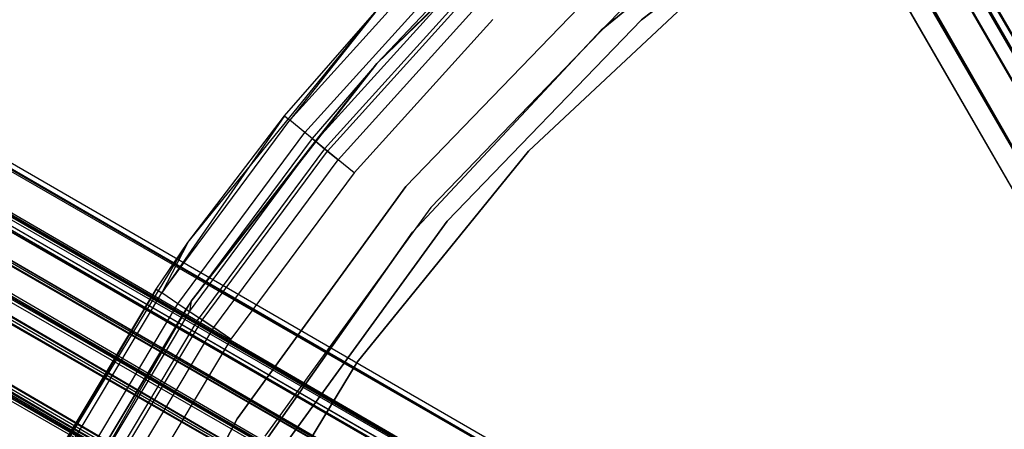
# Model space of a CAD drawing. Extents: x 0.4 to 40.3, y 0.4 to 40.3.
# Tile 78 of 243: x 18.216 to 19.293, y 21.543 to 21.99. Entities that reach past the tile are written whole.
import ezdxf

# ---------------------------------------------------------------- set-up
doc = ezdxf.new("R2010")
doc.units = 0
doc.header["$MEASUREMENT"] = 0
doc.layers.get('0').update_dxf_attribs({"color": 13, "linetype": 'CONTINUOUS'})

# ---------------------------------------------------------------- blocks, each defined once
blk = doc.blocks.new('ORTO-XII-B-11464-11465_ST0')
at = {"color": 0}
for p, q in [((11.0324, 36.3648, 0.8344), (19.5674, 21.4944, 0.8838)), ((11.0324, 36.3648, 0.8344), (19.5674, 21.4944, 0.8838)), ((11.0211, 36.3583, 0.8447), (19.5674, 21.4944, 0.8838)), ((11.0211, 36.3583, 0.8447), (19.5674, 21.4944, 0.8838)), ((10.9872, 36.3387, 0.8005), (19.5221, 21.4682, 0.8564)), ((10.9872, 36.3387, 0.8005), (19.5221, 21.4682, 0.8564)), ((10.9872, 36.3387, 0.8005), (19.5762, 21.4995, 0.7858)), ((10.9872, 36.3387, 0.8005), (19.5762, 21.4995, 0.7858)), ((10.9887, 36.3396, 0.899), (19.5537, 21.4865, 0.9478)), ((10.9887, 36.3396, 0.899), (19.5537, 21.4865, 0.9478)), ((10.9946, 36.343, 1.0119), (19.5674, 21.4944, 1.0119)), ((10.9946, 36.343, 1.0119), (19.5674, 21.4944, 1.0119)), ((10.9946, 36.343, 0.8838), (19.5674, 21.4944, 0.8838)), ((10.9946, 36.343, 0.8838), (19.5674, 21.4944, 0.8838)), ((10.9946, 36.343, 0.8838), (19.5537, 21.4865, 0.9478)), ((10.9946, 36.343, 0.8838), (19.5537, 21.4865, 0.9478)), ((19.5537, 21.4865, 0.9478), (10.9809, 36.3351, 0.9478)), ((10.9809, 36.3351, 0.9478), (19.5674, 21.4944, 1.0119)), ((10.9809, 36.3351, 0.9478), (19.5674, 21.4944, 1.0119)), ((19.5537, 21.4865, 0.9478), (10.9809, 36.3351, 0.9478)), ((10.9818, 36.3356, 0.9644), (19.5674, 21.4944, 1.0119)), ((10.9818, 36.3356, 0.9644), (19.5674, 21.4944, 1.0119)), ((10.9493, 36.3168, 0.8564), (19.5221, 21.4682, 0.8564)), ((10.9493, 36.3168, 0.8564), (19.5221, 21.4682, 0.8564)), ((10.9493, 36.3168, 1.0393), (19.5221, 21.4682, 1.0393)), ((10.9493, 36.3168, 1.0393), (19.5221, 21.4682, 1.0393)), ((10.9599, 36.323, 1.0597), (19.5762, 21.4995, 1.1098)), ((10.9599, 36.323, 1.0597), (19.5762, 21.4995, 1.1098)), ((10.9599, 36.323, 1.0597), (19.5221, 21.4682, 1.0393)), ((10.9599, 36.323, 1.0597), (19.5221, 21.4682, 1.0393)), ((10.9298, 36.3056, 0.9478), (19.5026, 21.457, 0.9478)), ((10.9298, 36.3056, 0.9478), (19.5026, 21.457, 0.9478)), ((10.931, 36.3063, 0.9716), (19.5221, 21.4682, 1.0393)), ((10.931, 36.3063, 0.9716), (19.5221, 21.4682, 1.0393)), ((10.931, 36.3063, 0.9716), (19.5026, 21.457, 0.9478)), ((10.931, 36.3063, 0.9716), (19.5026, 21.457, 0.9478)), ((10.9408, 36.3119, 0.878), (19.5221, 21.4682, 0.8564)), ((19.5026, 21.457, 0.9478), (10.9408, 36.3119, 0.878)), ((10.9408, 36.3119, 0.878), (19.5221, 21.4682, 0.8564)), ((19.5026, 21.457, 0.9478), (10.9408, 36.3119, 0.878)), ((4.4178, 29.7931, 0.9716), (19.2643, 21.2165, 0.9949)), ((4.4178, 29.7931, 0.9716), (19.2643, 21.2165, 0.9949)), ((19.2643, 21.2165, 0.9949), (4.4185, 29.7943, 0.9478)), ((19.2643, 21.2165, 0.9949), (4.4185, 29.7943, 0.9478)), ((19.2671, 21.2215, 0.9478), (4.4185, 29.7943, 0.9478)), ((19.2671, 21.2215, 0.9478), (4.4185, 29.7943, 0.9478)), ((19.2643, 21.2165, 0.9007), (4.4122, 29.7833, 0.878)), ((19.2643, 21.2165, 0.9007), (4.4122, 29.7833, 0.878)), ((19.2424, 21.1786, 0.8173), (4.4122, 29.7833, 0.878)), ((19.2424, 21.1786, 0.8173), (4.4122, 29.7833, 0.878)), ((19.2643, 21.2165, 0.9007), (4.4157, 29.7894, 0.9007)), ((19.2643, 21.2165, 0.9007), (4.4157, 29.7894, 0.9007)), ((4.4157, 29.7894, 0.9949), (19.2643, 21.2165, 0.9949)), ((4.4157, 29.7894, 0.9949), (19.2643, 21.2165, 0.9949)), ((4.4011, 29.7642, 1.0597), (19.2643, 21.2165, 0.9949)), ((4.4011, 29.7642, 1.0597), (19.2643, 21.2165, 0.9949)), ((4.4011, 29.7642, 1.0597), (19.2424, 21.1786, 1.0784)), ((4.4011, 29.7642, 1.0597), (19.2424, 21.1786, 1.0784)), ((19.2424, 21.1786, 0.8173), (4.3938, 29.7515, 0.8173)), ((19.2424, 21.1786, 0.8173), (4.3938, 29.7515, 0.8173)), ((4.3938, 29.7515, 1.0784), (19.2424, 21.1786, 1.0784)), ((4.3938, 29.7515, 1.0784), (19.2424, 21.1786, 1.0784)), ((4.387, 29.7397, 0.9808), (19.2356, 21.1669, 0.9808)), ((4.387, 29.7397, 0.9808), (19.2356, 21.1669, 0.9808)), ((4.387, 29.7397, 0.9808), (19.2376, 21.1704, 0.9478)), ((4.387, 29.7397, 0.9808), (19.2376, 21.1704, 0.9478)), ((4.387, 29.7397, 0.9149), (19.2356, 21.1669, 0.9149)), ((4.387, 29.7397, 0.9149), (19.2356, 21.1669, 0.9149)), ((4.387, 29.7397, 0.9149), (19.2203, 21.1403, 0.8565)), ((4.387, 29.7397, 0.9149), (19.2203, 21.1403, 0.8565)), ((4.3885, 29.7423, 0.9644), (19.2376, 21.1704, 0.9478)), ((4.3885, 29.7423, 0.9644), (19.2376, 21.1704, 0.9478)), ((4.3885, 29.7423, 0.9644), (19.2356, 21.1669, 0.9149)), ((4.3885, 29.7423, 0.9644), (19.2356, 21.1669, 0.9149)), ((4.3845, 29.7354, 0.899), (19.2203, 21.1403, 0.8565)), ((4.3845, 29.7354, 0.899), (19.2203, 21.1403, 0.8565)), ((4.3854, 29.7369, 0.8005), (19.2036, 21.1115, 0.7638)), ((4.3854, 29.7369, 0.8005), (19.2036, 21.1115, 0.7638)), ((4.3854, 29.7369, 0.8005), (19.2424, 21.1786, 0.8173)), ((4.3854, 29.7369, 0.8005), (19.2424, 21.1786, 0.8173)), ((4.3768, 29.7221, 1.0261), (19.2356, 21.1669, 0.9808)), ((4.3768, 29.7221, 1.0261), (19.2356, 21.1669, 0.9808)), ((4.3717, 29.7132, 1.0392), (19.2203, 21.1403, 1.0392)), ((4.3717, 29.7132, 1.0392), (19.2203, 21.1403, 1.0392)), ((4.3717, 29.7132, 1.0392), (19.2356, 21.1669, 0.9808)), ((4.3717, 29.7132, 1.0392), (19.2356, 21.1669, 0.9808)), ((4.3717, 29.7132, 0.8565), (19.2203, 21.1403, 0.8565)), ((4.3717, 29.7132, 0.8565), (19.2203, 21.1403, 0.8565)), ((4.3717, 29.7132, 0.8565), (19.1931, 21.0933, 0.819)), ((4.3717, 29.7132, 0.8565), (19.1931, 21.0933, 0.819)), ((4.3658, 29.703, 0.8447), (19.1931, 21.0933, 0.819)), ((4.3658, 29.703, 0.8447), (19.1931, 21.0933, 0.819)), ((4.3659, 29.7031, 1.1221), (19.2424, 21.1786, 1.0784)), ((4.3659, 29.7031, 1.1221), (19.2424, 21.1786, 1.0784)), ((4.3659, 29.7031, 1.1221), (19.2036, 21.1115, 1.1319)), ((4.3659, 29.7031, 1.1221), (19.2036, 21.1115, 1.1319)), ((4.355, 29.6843, 0.7638), (19.2036, 21.1115, 0.7638)), ((4.355, 29.6843, 0.7638), (19.2036, 21.1115, 0.7638)), ((4.355, 29.6843, 1.1319), (19.2036, 21.1115, 1.1319)), ((4.355, 29.6843, 1.1319), (19.2036, 21.1115, 1.1319)), ((4.3521, 29.6793, 1.0698), (19.2203, 21.1403, 1.0392)), ((4.3521, 29.6793, 1.0698), (19.2203, 21.1403, 1.0392)), ((4.3437, 29.6647, 0.7567), (19.1568, 21.0305, 0.7524)), ((4.3437, 29.6647, 0.7567), (19.1568, 21.0305, 0.7524)), ((4.3437, 29.6647, 0.7567), (19.2036, 21.1115, 0.7638)), ((4.3437, 29.6647, 0.7567), (19.2036, 21.1115, 0.7638)), ((4.3446, 29.6662, 1.0767), (19.1931, 21.0933, 1.0767)), ((4.3446, 29.6662, 1.0767), (19.1931, 21.0933, 1.0767)), ((4.3446, 29.6662, 1.0767), (19.2203, 21.1403, 1.0392)), ((4.3446, 29.6662, 1.0767), (19.2203, 21.1403, 1.0392)), ((4.3446, 29.6662, 0.819), (19.1931, 21.0933, 0.819)), ((4.3446, 29.6662, 0.819), (19.1931, 21.0933, 0.819)), ((4.3446, 29.6662, 0.819), (19.1604, 21.0366, 0.811)), ((4.3446, 29.6662, 0.819), (19.1604, 21.0366, 0.811)), ((4.3366, 29.6524, 0.814), (19.1604, 21.0366, 0.811)), ((4.3366, 29.6524, 0.814), (19.1604, 21.0366, 0.811)), ((4.3201, 29.6239, 1.1447), (19.2036, 21.1115, 1.1319)), ((4.3201, 29.6239, 1.1447), (19.2036, 21.1115, 1.1319)), ((4.3201, 29.6239, 1.1447), (19.1568, 21.0305, 1.1432)), ((4.3201, 29.6239, 1.1447), (19.1568, 21.0305, 1.1432)), ((4.3201, 29.6239, 1.0856), (19.1931, 21.0933, 1.0767)), ((4.3201, 29.6239, 1.0856), (19.1931, 21.0933, 1.0767)), ((4.3118, 29.6095, 1.0846), (19.1604, 21.0366, 1.0846)), ((4.3118, 29.6095, 1.0846), (19.1604, 21.0366, 1.0846)), ((4.3118, 29.6095, 1.0846), (19.1931, 21.0933, 1.0767)), ((4.3118, 29.6095, 1.0846), (19.1931, 21.0933, 1.0767)), ((4.3118, 29.6095, 0.811), (19.1604, 21.0366, 0.811)), ((4.3118, 29.6095, 0.811), (19.1604, 21.0366, 0.811)), ((4.3083, 29.6033, 0.7524), (19.1568, 21.0305, 0.7524)), ((4.3083, 29.6033, 0.7524), (19.1568, 21.0305, 0.7524)), ((4.3083, 29.6033, 1.1432), (19.1568, 21.0305, 1.1432)), ((4.3083, 29.6033, 1.1432), (19.1568, 21.0305, 1.1432)), ((4.2966, 29.5831, 0.7567), (19.1568, 21.0305, 0.7524)), ((4.2966, 29.5831, 0.7567), (19.1568, 21.0305, 0.7524)), ((4.2881, 29.5684, 1.0698), (19.1604, 21.0366, 1.0846)), ((4.2881, 29.5684, 1.0698), (19.1604, 21.0366, 1.0846)), ((4.281, 29.5561, 1.0612), (19.1604, 21.0366, 1.0846)), ((4.281, 29.5561, 1.0612), (19.1604, 21.0366, 1.0846)), ((4.2744, 29.5446, 1.1221), (19.1568, 21.0305, 1.1432)), ((4.2744, 29.5446, 1.1221), (19.1568, 21.0305, 1.1432)), ((18.8437, 22.1716, 62.877), (18.6066, 21.9427, 62.877)), ((18.8437, 22.1716, 62.877), (18.6066, 21.9427, 62.877)), ((18.8518, 21.9791, 0.6919), (19.0861, 22.1697, 0.6919)), ((19.0861, 22.1697, 0.6329), (18.8518, 21.9791, 0.6329)), ((18.8518, 21.9791, 0.6919), (19.0861, 22.1697, 0.6919)), ((19.0861, 22.1697, 0.6329), (18.8518, 21.9791, 0.6329)), ((19.1369, 22.1784, 2.0108), (18.896, 21.9902, 2.0108)), ((18.896, 21.9902, 0.6919), (19.1369, 22.1784, 0.6919)), ((19.1369, 22.1784, 2.0108), (18.896, 21.9902, 2.0108)), ((18.896, 21.9902, 0.6919), (19.1369, 22.1784, 0.6919)), ((18.5114, 21.8808, 63.8595), (18.6692, 22.0549, 63.8595)), ((18.5114, 21.8808, 63.8595), (18.6692, 22.0549, 63.8595)), ((18.5279, 21.8673, 63.8914), (18.6843, 22.0398, 63.8914)), ((18.5279, 21.8673, 63.8914), (18.6843, 22.0398, 63.8914)), ((18.7723, 21.8467, 2.0108), (18.9893, 22.0494, 2.0108)), ((18.9893, 22.0494, 1.9518), (18.7723, 21.8467, 1.9518)), ((18.7723, 21.8467, 2.0108), (18.9893, 22.0494, 2.0108)), ((18.9893, 22.0494, 1.9518), (18.7723, 21.8467, 1.9518)), ((18.5395, 21.8578, 63.8445), (18.6949, 22.0292, 63.8445)), ((18.5395, 21.8578, 63.8445), (18.6949, 22.0292, 63.8445)), ((18.6917, 22.0324, 63.8218), (18.6066, 21.9427, 62.877)), ((18.6917, 22.0324, 63.8218), (18.6066, 21.9427, 62.877)), ((18.6917, 22.0324, 63.8218), (18.6066, 21.9427, 63.8218)), ((18.6917, 22.0324, 63.8218), (18.6066, 21.9427, 63.8218)), ((18.6066, 21.9427, 63.8218), (18.6949, 22.0292, 63.8445)), ((18.6066, 21.9427, 63.8218), (18.6949, 22.0292, 63.8445)), ((18.8565, 22.0341, 2.0108), (18.6384, 21.8083, 2.0108)), ((18.6384, 21.8083, 0.6329), (18.8565, 22.0341, 0.6329)), ((18.8565, 22.0341, 2.0108), (18.6384, 21.8083, 2.0108)), ((18.6384, 21.8083, 0.6329), (18.8565, 22.0341, 0.6329)), ((18.5494, 21.8496, 63.8636), (18.7039, 22.0202, 63.8636)), ((18.5494, 21.8496, 63.8636), (18.7039, 22.0202, 63.8636)), ((18.5526, 21.847, 63.9128), (18.7068, 22.0173, 63.9128)), ((18.5526, 21.847, 63.9128), (18.7068, 22.0173, 63.9128)), ((18.8802, 22.0078, 0.6329), (18.6656, 21.7855, 0.6329)), ((18.8802, 22.0078, 0.6329), (18.6656, 21.7855, 0.6329)), ((18.8802, 22.0078, 0.6919), (18.6656, 21.7855, 0.6919)), ((18.8802, 22.0078, 0.6919), (18.6656, 21.7855, 0.6919)), ((18.4, 21.747, 62.877), (18.6069, 22.0013, 62.877)), ((18.4, 21.747, 62.877), (18.6069, 22.0013, 62.877)), ((18.5056, 21.8856, 63.8218), (18.6069, 22.0013, 62.877)), ((18.5056, 21.8856, 63.8218), (18.6069, 22.0013, 62.877)), ((18.5056, 21.8856, 63.8218), (18.6069, 22.0013, 63.8218)), ((18.5056, 21.8856, 63.8218), (18.6069, 22.0013, 63.8218)), ((18.6069, 22.0013, 63.8218), (18.5114, 21.8808, 63.8595)), ((18.6069, 22.0013, 63.8218), (18.5114, 21.8808, 63.8595)), ((18.5642, 21.8375, 63.8764), (18.7175, 22.0066, 63.8764)), ((18.5642, 21.8375, 63.8764), (18.7175, 22.0066, 63.8764)), ((18.7335, 21.9906, 63.9203), (18.5817, 21.8232, 63.9203)), ((18.7335, 21.9906, 63.8809), (18.5817, 21.8232, 63.8809)), ((18.7335, 21.9906, 63.9203), (18.5817, 21.8232, 63.9203)), ((18.7335, 21.9906, 63.8809), (18.5817, 21.8232, 63.8809)), ((18.896, 21.9902, 2.0108), (18.6837, 21.7704, 2.0108)), ((18.6837, 21.7704, 0.6919), (18.896, 21.9902, 0.6919)), ((18.896, 21.9902, 2.0108), (18.6837, 21.7704, 2.0108)), ((18.6837, 21.7704, 0.6919), (18.896, 21.9902, 0.6919)), ((18.896, 21.9902, 2.0108), (18.896, 21.9902, 0.6919)), ((18.896, 21.9902, 2.0108), (18.896, 21.9902, 0.6919)), ((18.6457, 21.7584, 0.6919), (18.8518, 21.9791, 0.6919)), ((18.8518, 21.9791, 0.6329), (18.6457, 21.7584, 0.6329)), ((18.6457, 21.7584, 0.6919), (18.8518, 21.9791, 0.6919)), ((18.8518, 21.9791, 0.6329), (18.6457, 21.7584, 0.6329)), ((18.8518, 21.9791, 0.6919), (18.8518, 21.9791, 0.6329)), ((18.8518, 21.9791, 0.6919), (18.8518, 21.9791, 0.6329)), ((18.6066, 21.9427, 62.877), (18.4037, 21.683, 62.877)), ((18.6066, 21.9427, 62.877), (18.4037, 21.683, 62.877)), ((18.6066, 21.9427, 62.877), (18.536, 21.8606, 63.8218)), ((18.6066, 21.9427, 63.8218), (18.536, 21.8606, 63.8218)), ((18.6066, 21.9427, 62.877), (18.536, 21.8606, 63.8218)), ((18.6066, 21.9427, 63.8218), (18.536, 21.8606, 63.8218)), ((18.5395, 21.8578, 63.8445), (18.6066, 21.9427, 63.8218)), ((18.5395, 21.8578, 63.8445), (18.6066, 21.9427, 63.8218)), ((18.6066, 21.9427, 63.8218), (18.6066, 21.9427, 62.877)), ((18.6066, 21.9427, 63.8218), (18.6066, 21.9427, 62.877)), ((18.5056, 21.8856, 63.8218), (18.3714, 21.6921, 63.8595)), ((18.5056, 21.8856, 63.8218), (18.3714, 21.6921, 63.8595)), ((18.3714, 21.6921, 63.8595), (18.5114, 21.8808, 63.8595)), ((18.3714, 21.6921, 63.8595), (18.5114, 21.8808, 63.8595)), ((18.4, 21.747, 62.877), (18.5056, 21.8856, 63.8218)), ((18.4, 21.747, 63.8218), (18.5056, 21.8856, 63.8218)), ((18.4, 21.747, 62.877), (18.5056, 21.8856, 63.8218)), ((18.4, 21.747, 63.8218), (18.5056, 21.8856, 63.8218)), ((18.5056, 21.8856, 63.8218), (18.5114, 21.8808, 63.8595)), ((18.5056, 21.8856, 63.8218), (18.5114, 21.8808, 63.8595)), ((18.5279, 21.8673, 63.8914), (18.5114, 21.8808, 63.8595)), ((18.5279, 21.8673, 63.8914), (18.5114, 21.8808, 63.8595)), ((18.3892, 21.6803, 63.8914), (18.5279, 21.8673, 63.8914)), ((18.3892, 21.6803, 63.8914), (18.5279, 21.8673, 63.8914)), ((18.5526, 21.847, 63.9128), (18.5279, 21.8673, 63.8914)), ((18.5526, 21.847, 63.9128), (18.5279, 21.8673, 63.8914)), ((18.4017, 21.6719, 63.8445), (18.5395, 21.8578, 63.8445)), ((18.4017, 21.6719, 63.8445), (18.5395, 21.8578, 63.8445)), ((18.536, 21.8606, 63.8218), (18.4037, 21.683, 62.877)), ((18.536, 21.8606, 63.8218), (18.4037, 21.683, 62.877)), ((18.536, 21.8606, 63.8218), (18.4037, 21.683, 63.8218)), ((18.536, 21.8606, 63.8218), (18.4037, 21.683, 63.8218)), ((18.4037, 21.683, 63.8218), (18.5395, 21.8578, 63.8445)), ((18.4037, 21.683, 63.8218), (18.5395, 21.8578, 63.8445)), ((18.536, 21.8606, 63.8218), (18.5395, 21.8578, 63.8445)), ((18.536, 21.8606, 63.8218), (18.5395, 21.8578, 63.8445)), ((18.5395, 21.8578, 63.8445), (18.5494, 21.8496, 63.8636)), ((18.5395, 21.8578, 63.8445), (18.5494, 21.8496, 63.8636)), ((18.5494, 21.8496, 63.8636), (18.4123, 21.6648, 63.8636)), ((18.5494, 21.8496, 63.8636), (18.4123, 21.6648, 63.8636)), ((18.4157, 21.6625, 63.9128), (18.5526, 21.847, 63.9128)), ((18.4157, 21.6625, 63.9128), (18.5526, 21.847, 63.9128)), ((18.5494, 21.8496, 63.8636), (18.5642, 21.8375, 63.8764)), ((18.5494, 21.8496, 63.8636), (18.5642, 21.8375, 63.8764)), ((18.5817, 21.8232, 63.9203), (18.5526, 21.847, 63.9128)), ((18.5817, 21.8232, 63.9203), (18.5526, 21.847, 63.9128)), ((18.585, 21.6164, 2.0108), (18.7723, 21.8467, 2.0108)), ((18.7723, 21.8467, 1.9518), (18.585, 21.6164, 1.9518)), ((18.585, 21.6164, 2.0108), (18.7723, 21.8467, 2.0108)), ((18.7723, 21.8467, 1.9518), (18.585, 21.6164, 1.9518)), ((18.7723, 21.8467, 2.0108), (18.7723, 21.8467, 1.9518)), ((18.7723, 21.8467, 2.0108), (18.7723, 21.8467, 1.9518)), ((18.4283, 21.6542, 63.8764), (18.5642, 21.8375, 63.8764)), ((18.4283, 21.6542, 63.8764), (18.5642, 21.8375, 63.8764)), ((18.5817, 21.8232, 63.8809), (18.5642, 21.8375, 63.8764)), ((18.5817, 21.8232, 63.8809), (18.5642, 21.8375, 63.8764)), ((18.5817, 21.8232, 63.9203), (18.4471, 21.6416, 63.9203)), ((18.5817, 21.8232, 63.8809), (18.4471, 21.6416, 63.8809)), ((18.5817, 21.8232, 63.9203), (18.4471, 21.6416, 63.9203)), ((18.5817, 21.8232, 63.8809), (18.4471, 21.6416, 63.8809)), ((18.6384, 21.8083, 2.0108), (18.4539, 21.5544, 2.0108)), ((18.4539, 21.5544, 0.6329), (18.6384, 21.8083, 0.6329)), ((18.6384, 21.8083, 2.0108), (18.4539, 21.5544, 2.0108)), ((18.4539, 21.5544, 0.6329), (18.6384, 21.8083, 0.6329)), ((18.6384, 21.8083, 2.0108), (18.6384, 21.8083, 0.6329)), ((18.6384, 21.8083, 2.0108), (18.6384, 21.8083, 0.6329)), ((18.6656, 21.7855, 0.6329), (18.484, 21.5356, 0.6329)), ((18.6656, 21.7855, 0.6329), (18.484, 21.5356, 0.6329)), ((18.6656, 21.7855, 0.6919), (18.484, 21.5356, 0.6919)), ((18.6656, 21.7855, 0.6919), (18.484, 21.5356, 0.6919)), ((18.6656, 21.7855, 0.6329), (18.6656, 21.7855, 0.6919)), ((18.6656, 21.7855, 0.6329), (18.6656, 21.7855, 0.6919)), ((18.6837, 21.7704, 2.0108), (18.504, 21.5231, 2.0108)), ((18.504, 21.5231, 0.6919), (18.6837, 21.7704, 0.6919)), ((18.6837, 21.7704, 2.0108), (18.504, 21.5231, 2.0108)), ((18.504, 21.5231, 0.6919), (18.6837, 21.7704, 0.6919)), ((18.6837, 21.7704, 2.0108), (18.6837, 21.7704, 0.6919)), ((18.6837, 21.7704, 2.0108), (18.6837, 21.7704, 0.6919)), ((18.4716, 21.5117, 0.6919), (18.6457, 21.7584, 0.6919)), ((18.6457, 21.7584, 0.6329), (18.4716, 21.5117, 0.6329)), ((18.4716, 21.5117, 0.6919), (18.6457, 21.7584, 0.6919)), ((18.6457, 21.7584, 0.6329), (18.4716, 21.5117, 0.6329)), ((18.6457, 21.7584, 0.6919), (18.6457, 21.7584, 0.6329)), ((18.6457, 21.7584, 0.6919), (18.6457, 21.7584, 0.6329)), ((18.2297, 21.4669, 62.877), (18.4, 21.747, 62.877)), ((18.2297, 21.4669, 62.877), (18.4, 21.747, 62.877)), ((18.3652, 21.6963, 63.8218), (18.4, 21.747, 62.877)), ((18.3652, 21.6963, 63.8218), (18.4, 21.747, 62.877)), ((18.3652, 21.6963, 63.8218), (18.4, 21.747, 63.8218)), ((18.3652, 21.6963, 63.8218), (18.4, 21.747, 63.8218)), ((18.4, 21.747, 63.8218), (18.3714, 21.6921, 63.8595)), ((18.4, 21.747, 63.8218), (18.3714, 21.6921, 63.8595)), ((18.4, 21.747, 63.8218), (18.4, 21.747, 62.877)), ((18.4, 21.747, 63.8218), (18.4, 21.747, 62.877)), ((18.3652, 21.6963, 63.8218), (18.2297, 21.4669, 62.877)), ((18.3652, 21.6963, 63.8218), (18.2297, 21.4669, 62.877)), ((18.244, 21.4941, 63.8218), (18.3652, 21.6963, 63.8218)), ((18.244, 21.4941, 63.8218), (18.3652, 21.6963, 63.8218)), ((18.3652, 21.6963, 63.8218), (18.3714, 21.6921, 63.8595)), ((18.3652, 21.6963, 63.8218), (18.3714, 21.6921, 63.8595)), ((18.2507, 21.4906, 63.8595), (18.3714, 21.6921, 63.8595)), ((18.2507, 21.4906, 63.8595), (18.3714, 21.6921, 63.8595)), ((18.3892, 21.6803, 63.8914), (18.3714, 21.6921, 63.8595)), ((18.3892, 21.6803, 63.8914), (18.3714, 21.6921, 63.8595)), ((18.4037, 21.683, 62.877), (18.2389, 21.3976, 62.877)), ((18.4037, 21.683, 62.877), (18.2389, 21.3976, 62.877)), ((18.2695, 21.4806, 63.8914), (18.3892, 21.6803, 63.8914)), ((18.2695, 21.4806, 63.8914), (18.3892, 21.6803, 63.8914)), ((18.4037, 21.683, 62.877), (18.2788, 21.4756, 63.8218)), ((18.4037, 21.683, 62.877), (18.2788, 21.4756, 63.8218)), ((18.3979, 21.6744, 63.8218), (18.2788, 21.4756, 63.8218)), ((18.3979, 21.6744, 63.8218), (18.2788, 21.4756, 63.8218)), ((18.4157, 21.6625, 63.9128), (18.3892, 21.6803, 63.8914)), ((18.4157, 21.6625, 63.9128), (18.3892, 21.6803, 63.8914)), ((18.4037, 21.683, 62.877), (18.3979, 21.6744, 63.8218)), ((18.4037, 21.683, 63.8218), (18.3979, 21.6744, 63.8218)), ((18.4037, 21.683, 62.877), (18.3979, 21.6744, 63.8218)), ((18.4037, 21.683, 63.8218), (18.3979, 21.6744, 63.8218)), ((18.3979, 21.6744, 63.8218), (18.4017, 21.6719, 63.8445)), ((18.3979, 21.6744, 63.8218), (18.4017, 21.6719, 63.8445)), ((18.4037, 21.683, 63.8218), (18.4017, 21.6719, 63.8445)), ((18.4037, 21.683, 63.8218), (18.4017, 21.6719, 63.8445)), ((18.4037, 21.683, 63.8218), (18.4037, 21.683, 62.877)), ((18.4037, 21.683, 63.8218), (18.4037, 21.683, 62.877)), ((18.4017, 21.6719, 63.8445), (18.2827, 21.4735, 63.8445)), ((18.4017, 21.6719, 63.8445), (18.2827, 21.4735, 63.8445)), ((18.294, 21.4674, 63.8636), (18.4123, 21.6648, 63.8636)), ((18.294, 21.4674, 63.8636), (18.4123, 21.6648, 63.8636)), ((18.2976, 21.4655, 63.9128), (18.4157, 21.6625, 63.9128)), ((18.2976, 21.4655, 63.9128), (18.4157, 21.6625, 63.9128)), ((18.4017, 21.6719, 63.8445), (18.4123, 21.6648, 63.8636)), ((18.4017, 21.6719, 63.8445), (18.4123, 21.6648, 63.8636)), ((18.4283, 21.6542, 63.8764), (18.4123, 21.6648, 63.8636)), ((18.4283, 21.6542, 63.8764), (18.4123, 21.6648, 63.8636)), ((18.4471, 21.6416, 63.9203), (18.4157, 21.6625, 63.9128)), ((18.4471, 21.6416, 63.9203), (18.4157, 21.6625, 63.9128)), ((18.3109, 21.4584, 63.8764), (18.4283, 21.6542, 63.8764)), ((18.3109, 21.4584, 63.8764), (18.4283, 21.6542, 63.8764)), ((18.4471, 21.6416, 63.8809), (18.4283, 21.6542, 63.8764)), ((18.4471, 21.6416, 63.8809), (18.4283, 21.6542, 63.8764)), ((18.4471, 21.6416, 63.9203), (18.3309, 21.4477, 63.9203)), ((18.4471, 21.6416, 63.8809), (18.3309, 21.4477, 63.8809)), ((18.4471, 21.6416, 63.9203), (18.3309, 21.4477, 63.9203)), ((18.4471, 21.6416, 63.8809), (18.3309, 21.4477, 63.8809)), ((18.4307, 21.3628, 2.0108), (18.585, 21.6164, 2.0108)), ((18.585, 21.6164, 1.9518), (18.4307, 21.3628, 1.9518)), ((18.4307, 21.3628, 2.0108), (18.585, 21.6164, 2.0108)), ((18.585, 21.6164, 1.9518), (18.4307, 21.3628, 1.9518)), ((18.585, 21.6164, 2.0108), (18.585, 21.6164, 1.9518)), ((18.585, 21.6164, 2.0108), (18.585, 21.6164, 1.9518)), ((18.4539, 21.5544, 2.0108), (18.3066, 21.2772, 2.0108)), ((18.3066, 21.2772, 0.6329), (18.4539, 21.5544, 0.6329)), ((18.4539, 21.5544, 2.0108), (18.3066, 21.2772, 2.0108)), ((18.3066, 21.2772, 0.6329), (18.4539, 21.5544, 0.6329)), ((18.4539, 21.5544, 2.0108), (18.4539, 21.5544, 0.6329)), ((18.4539, 21.5544, 2.0108), (18.4539, 21.5544, 0.6329))]:
    blk.add_line(p, q, dxfattribs=at)

msp = doc.modelspace()

# ---------------------------------------------------------------- block references
at = {"color": 0}
msp.add_blockref('ORTO-XII-B-11464-11465_ST0', (0, 0), dxfattribs=at)

doc.saveas('drawing.dxf')
